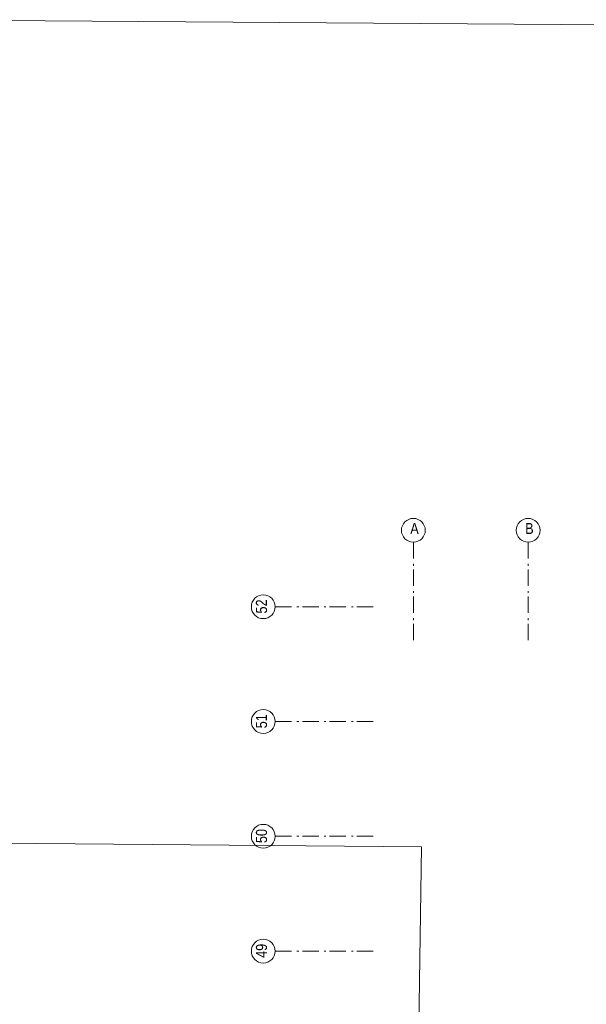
# Model space of a CAD drawing. Header units: millimetres. Extents: x 18442 to 242186, y -49554 to 63508.
# Tile 58 of 175: x 157225 to 165906, y 27796 to 42892. Entities that reach past the tile are written whole.
import ezdxf

# ---------------------------------------------------------------- set-up
doc = ezdxf.new("R2010")
doc.units = ezdxf.units.MM
doc.header["$LTSCALE"] = 400
doc.linetypes.add('STYLE_06', pattern=[1.041641, 0.625, -0.208282, 0.069427, -0.138931])
doc.layers.add('None', color=7, linetype='Continuous', lineweight=9)
doc.layers.add('Sloopwerk', color=92, linetype='Continuous', lineweight=25)
doc.styles.add('Arial Narrow', font='ARIALN.TTF', dxfattribs={"height": 211.666667})

# ---------------------------------------------------------------- blocks, each defined once
blk = doc.blocks.new('*U1170')
at = {"layer": 'Sloopwerk', "color": 140, "linetype": 'Continuous', "lineweight": 9}
for p, q in [((-23894, 49140), (-9865, 49037)), ((-23952, 36530), (-16013, 36459)), ((-16069, 32910), (-16013, 36459))]:
    blk.add_line(p, q, dxfattribs=at)
blk = doc.blocks.new('*U1171')
at = {"layer": 'Sloopwerk', "color": 7}
blk.add_blockref('*U1170', (0, 0), dxfattribs=at)
blk = doc.blocks.new('*U1172')
at = {"layer": 'Sloopwerk', "color": 7}
blk.add_blockref('*U1171', (0, 0), dxfattribs=at)

msp = doc.modelspace()

# ---------------------------------------------------------------- linework, layer by layer
at = {"layer": 'None', "color": 7, "linetype": 'STYLE_06', "lineweight": 9}
for p, q in [((163255.78752, 34880.16198), (163255.78752, 33380.16198)), ((165015.78752, 34880.16198), (165015.78752, 33380.16198)), ((161139.60817, 33891.61885), (162639.60817, 33891.61885)), ((161139.60817, 32131.61885), (162639.60817, 32131.61885)), ((161139.60817, 30371.61885), (162639.60817, 30371.61885)), ((161139.60817, 28611.61885), (162639.60817, 28611.61885))]:
    msp.add_line(p, q, dxfattribs=at)
at = {"layer": 'None', "color": 43, "linetype": 'Continuous', "lineweight": 9}
for centre in [(163255.78752, 35062.76839), (165015.78752, 35062.76839), (160957.00175, 33891.61885), (160957.00175, 32131.61885), (160957.00175, 30371.61885), (160957.00175, 28611.61885)]:
    msp.add_circle(centre, 182.60642, dxfattribs=at)

# ---------------------------------------------------------------- block references
at = {"layer": 'Sloopwerk', "color": 7}
msp.add_blockref('*U1172', (179394.72553, -6248.38115), dxfattribs=at)

# ---------------------------------------------------------------- texts
at = {"layer": 'None', "color": 8, "attachment_point": 1, "style": 'Arial Narrow'}
for s, insert, char_height, rotation in [('A', (163208.78409, 35175.34857), 169.33333, 0.217245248), ('B', (164968.78409, 35175.34857), 169.33333, 0.217245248), ('52', (160844.24416, 33787.61654), 169.333333, 90), ('51', (160844.24416, 32027.61654), 169.333333, 90), ('50', (160844.24416, 30267.61654), 169.333333, 90), ('49', (160844.24416, 28507.61654), 169.333333, 90)]:
    msp.add_mtext(s, dxfattribs=dict(at, insert=insert, char_height=char_height, rotation=rotation))

doc.saveas('drawing.dxf')
